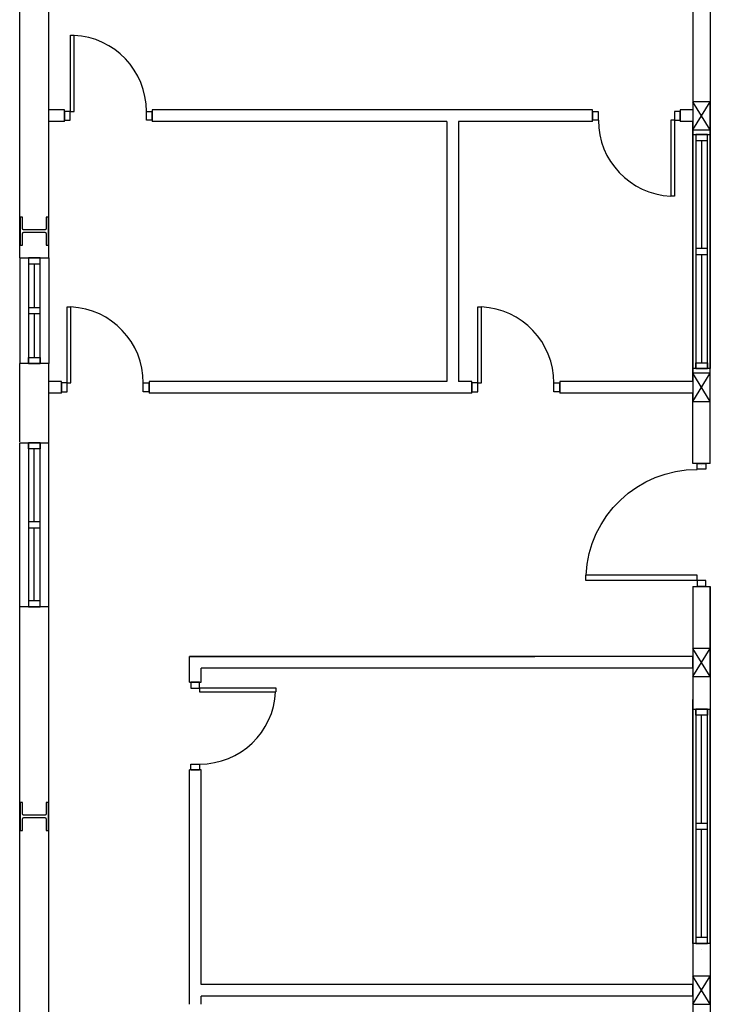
# Model space of a CAD drawing. Header units: millimetres. Extents: x -559 to 10735, y -2326 to 222.
# Tile 130 of 256: x 2154.48 to 2157.55, y -1735.99 to -1731.63. Entities that reach past the tile are written whole.
import ezdxf

# ---------------------------------------------------------------- set-up
doc = ezdxf.new("R2010")
doc.units = ezdxf.units.MM
doc.header["$LTSCALE"] = 4
doc.layers.add('Planta Baixa', color=251, linetype='Continuous')

# ---------------------------------------------------------------- blocks, each defined once
blk = doc.blocks.new('AUW01D3S-flat-6-flat-1')
at = {"color": 9}
for p, q in [((-0.075, 0), (-0.075, 2)), ((0.075, 0), (0.075, 2))]:
    blk.add_line(p, q, dxfattribs=at)
blk = doc.blocks.new('AUD18D1S-flat-16-flat-1')
at = {"color": 9}
for p, q in [((-0.075, 2), (0.075, 2)), ((0.075, 0), (-0.075, 0))]:
    blk.add_line(p, q, dxfattribs=at)
blk = doc.blocks.new('AUD19D1S-flat-16-flat-1')
at = {"color": 9}
for p, q in [((0, 2), (0, 2)), ((0, 0), (0, 0))]:
    blk.add_line(p, q, dxfattribs=at)
blk = doc.blocks.new('AUD37D1S-flat-44-flat-1')
at = {"color": 9}
for p, q in [((-0.05, 0.05), (-0.05, 0)), ((0.05, 0.05), (-0.05, 0.05)), ((-0.05, 0), (0.05, 0)), ((0.05, 0), (0.05, 0.05))]:
    blk.add_line(p, q, dxfattribs=at)
at = {"color": 9, "oblique": 36.8699, "width": 1.25, "flags": 3}
for p in [(-0.05, 0.05), (0, 0.05), (0.05, 0.05)]:
    blk.add_attdef('JAMBPT', p, '', height=0.00632, rotation=153.43495, dxfattribs=at)
at = {"color": 9, "width": 0.5, "flags": 3}
for p in [(-0.05, 0.05), (0, 0.05)]:
    blk.add_attdef('JAMBPT', p, '', height=0.01, rotation=90, dxfattribs=at)
blk = doc.blocks.new('AUD37D1S-flat-43-flat-1')
at = {"color": 9}
for p, q in [((-0.05, 0), (0.05, 0)), ((-0.05, -0.05), (-0.05, 0)), ((0.05, 0), (0.05, -0.05)), ((0.05, -0.05), (-0.05, -0.05))]:
    blk.add_line(p, q, dxfattribs=at)
at = {"color": 9, "text_generation_flag": 4, "flags": 3}
for p, height, rotation, width in [((-0.05, -0.05), 0.00632, 206.56505, 1.25), ((-0.05, -0.05), 0.01, 270, 0.5), ((0, -0.05), 0.00632, 206.56505, 1.25), ((0, -0.05), 0.01, 270, 0.5), ((0.05, -0.05), 0.00632, 206.56505, 1.25)]:
    blk.add_attdef('JAMBPT', p, '', height=height, rotation=rotation, dxfattribs=dict(at, width=width))
blk = doc.blocks.new('AUD40D1S-flat-12-flat-1')
at = {"color": 9}
for p, q in [((-0.05, 1), (-0.05, -1)), ((0.05, 1), (-0.05, 1)), ((0.05, -1), (0.05, 1)), ((-0.05, -1), (0.05, -1))]:
    blk.add_line(p, q, dxfattribs=at)
blk = doc.blocks.new('AUD40D1S-flat-11-flat-1')
at = {"color": 9}
for p, q in [((-0.05, 1), (-0.05, -1)), ((0.05, 1), (-0.05, 1)), ((0.05, -1), (0.05, 1)), ((-0.05, -1), (0.05, -1))]:
    blk.add_line(p, q, dxfattribs=at)
blk = doc.blocks.new('AUD37D1S-flat-42-flat-1')
at = {"color": 9}
for p, q in [((-0.05, 0.05), (-0.05, 0)), ((0.05, 0.05), (-0.05, 0.05)), ((-0.05, 0), (0.05, 0)), ((0.05, 0), (0.05, 0.05))]:
    blk.add_line(p, q, dxfattribs=at)
at = {"color": 9, "oblique": 36.8699, "width": 1.25, "flags": 3}
for p in [(-0.05, 0.05), (0, 0.05), (0.05, 0.05)]:
    blk.add_attdef('JAMBPT', p, '', height=0.00632, rotation=153.43495, dxfattribs=at)
at = {"color": 9, "width": 0.5, "flags": 3}
for p in [(-0.05, 0.05), (0, 0.05)]:
    blk.add_attdef('JAMBPT', p, '', height=0.01, rotation=90, dxfattribs=at)
blk = doc.blocks.new('AUW01D1S-flat-16-flat-1')
at = {"color": 9}
blk.add_line((0, -0.4625), (0, 0.4625), dxfattribs=at)
blk = doc.blocks.new('AUW01D1S-flat-15-flat-1')
at = {"color": 9}
blk.add_line((0, -0.4625), (0, 0.4625), dxfattribs=at)
blk = doc.blocks.new('AUW01D3S-flat-5-flat-1')
at = {"color": 9}
for p, q in [((-0.075, 0), (-0.075, -2)), ((0.075, 0), (0.075, -2))]:
    blk.add_line(p, q, dxfattribs=at)
blk = doc.blocks.new('AUD18D1S-flat-15-flat-1')
at = {"color": 9}
for p, q in [((-0.075, 0), (0.075, 0)), ((0.075, -2), (-0.075, -2))]:
    blk.add_line(p, q, dxfattribs=at)
blk = doc.blocks.new('AUD19D1S-flat-15-flat-1')
at = {"color": 9}
for p, q in [((0, 0), (0, 0)), ((0, -2), (0, -2))]:
    blk.add_line(p, q, dxfattribs=at)
blk = doc.blocks.new('AUD37D1S-flat-41-flat-1')
at = {"color": 9}
for p, q in [((0.05, 0), (-0.05, 0)), ((-0.05, 0), (-0.05, -0.05)), ((0.05, -0.05), (0.05, 0)), ((-0.05, -0.05), (0.05, -0.05))]:
    blk.add_line(p, q, dxfattribs=at)
at = {"color": 9, "oblique": 36.8699, "width": 1.25, "flags": 3}
for p in [(-0.05, -0.05), (0, -0.05), (0.05, -0.05)]:
    blk.add_attdef('JAMBPT', p, '', height=0.00632, rotation=333.43495, dxfattribs=at)
at = {"color": 9, "width": 0.5, "flags": 3}
for p in [(0, -0.05), (0.05, -0.05)]:
    blk.add_attdef('JAMBPT', p, '', height=0.01, rotation=270, dxfattribs=at)
blk = doc.blocks.new('AUD37D1S-flat-40-flat-1')
at = {"color": 9}
for p, q in [((-0.05, 0.05), (0.05, 0.05)), ((-0.05, 0), (-0.05, 0.05)), ((0.05, 0), (-0.05, 0)), ((0.05, 0.05), (0.05, 0))]:
    blk.add_line(p, q, dxfattribs=at)
at = {"color": 9, "text_generation_flag": 4, "flags": 3}
for p, height, rotation, width in [((-0.05, 0.05), 0.00632, 26.56505, 1.25), ((0, 0.05), 0.01, 90, 0.5), ((0, 0.05), 0.00632, 26.56505, 1.25), ((0.05, 0.05), 0.01, 90, 0.5), ((0.05, 0.05), 0.00632, 26.56505, 1.25)]:
    blk.add_attdef('JAMBPT', p, '', height=height, rotation=rotation, dxfattribs=dict(at, width=width))
blk = doc.blocks.new('AUD40D1S-flat-10-flat-1')
at = {"color": 9}
for p, q in [((0.05, 1), (-0.05, 1)), ((-0.05, 1), (-0.05, -1)), ((0.05, -1), (0.05, 1)), ((-0.05, -1), (0.05, -1))]:
    blk.add_line(p, q, dxfattribs=at)
blk = doc.blocks.new('AUD40D1S-flat-9-flat-1')
at = {"color": 9}
for p, q in [((0.05, 1), (-0.05, 1)), ((-0.05, 1), (-0.05, -1)), ((0.05, -1), (0.05, 1)), ((-0.05, -1), (0.05, -1))]:
    blk.add_line(p, q, dxfattribs=at)
blk = doc.blocks.new('AUD37D1S-flat-39-flat-1')
at = {"color": 9}
for p, q in [((0.05, 0), (-0.05, 0)), ((-0.05, 0), (-0.05, -0.05)), ((0.05, -0.05), (0.05, 0)), ((-0.05, -0.05), (0.05, -0.05))]:
    blk.add_line(p, q, dxfattribs=at)
at = {"color": 9, "oblique": 36.8699, "width": 1.25, "flags": 3}
for p in [(-0.05, -0.05), (0, -0.05), (0.05, -0.05)]:
    blk.add_attdef('JAMBPT', p, '', height=0.00632, rotation=333.43495, dxfattribs=at)
at = {"color": 9, "width": 0.5, "flags": 3}
for p in [(0, -0.05), (0.05, -0.05)]:
    blk.add_attdef('JAMBPT', p, '', height=0.01, rotation=270, dxfattribs=at)
blk = doc.blocks.new('AUW01D1S-flat-14-flat-1')
at = {"color": 9}
blk.add_line((0, 0.4625), (0, -0.4625), dxfattribs=at)
blk = doc.blocks.new('AUW01D1S-flat-13-flat-1')
at = {"color": 9}
blk.add_line((0, 0.4625), (0, -0.4625), dxfattribs=at)
blk = doc.blocks.new('AUW01D3S-flat-2-flat-1')
at = {"color": 9}
for p, q in [((-0.125, 0), (-0.125, 1.4)), ((0.125, 0), (0.125, 1.4))]:
    blk.add_line(p, q, dxfattribs=at)
blk = doc.blocks.new('AUD18D1S-flat-12-flat-1')
at = {"color": 9}
for p, q in [((-0.125, 1.4), (0.125, 1.4)), ((0.125, 0), (-0.125, 0))]:
    blk.add_line(p, q, dxfattribs=at)
blk = doc.blocks.new('AUD19D1S-flat-12-flat-1')
at = {"color": 9}
for p, q in [((0, 1.4), (0, 1.4)), ((0, 0), (0, 0))]:
    blk.add_line(p, q, dxfattribs=at)
blk = doc.blocks.new('AUD37D1S-flat-28-flat-1')
at = {"color": 9}
for p, q in [((-0.05, 0.05), (-0.05, 0)), ((0.05, 0.05), (-0.05, 0.05)), ((-0.05, 0), (0.05, 0)), ((0.05, 0), (0.05, 0.05))]:
    blk.add_line(p, q, dxfattribs=at)
at = {"color": 9, "oblique": 36.8699, "width": 1.25, "flags": 3}
for p in [(-0.05, 0.05), (0, 0.05), (0.05, 0.05)]:
    blk.add_attdef('JAMBPT', p, '', height=0.00632, rotation=153.43495, dxfattribs=at)
at = {"color": 9, "width": 0.5, "flags": 3}
for p in [(-0.05, 0.05), (0, 0.05)]:
    blk.add_attdef('JAMBPT', p, '', height=0.01, rotation=90, dxfattribs=at)
blk = doc.blocks.new('AUD37D1S-flat-27-flat-1')
at = {"color": 9}
for p, q in [((-0.05, 0), (0.05, 0)), ((-0.05, -0.05), (-0.05, 0)), ((0.05, 0), (0.05, -0.05)), ((0.05, -0.05), (-0.05, -0.05))]:
    blk.add_line(p, q, dxfattribs=at)
at = {"color": 9, "text_generation_flag": 4, "flags": 3}
for p, height, rotation, width in [((-0.05, -0.05), 0.00632, 206.56505, 1.25), ((-0.05, -0.05), 0.01, 270, 0.5), ((0, -0.05), 0.00632, 206.56505, 1.25), ((0, -0.05), 0.01, 270, 0.5), ((0.05, -0.05), 0.00632, 206.56505, 1.25)]:
    blk.add_attdef('JAMBPT', p, '', height=height, rotation=rotation, dxfattribs=dict(at, width=width))
blk = doc.blocks.new('AUD40D1S-flat-4-flat-1')
at = {"color": 9}
for p, q in [((-0.05, 0.7), (-0.05, -0.7)), ((0.05, 0.7), (-0.05, 0.7)), ((0.05, -0.7), (0.05, 0.7)), ((-0.05, -0.7), (0.05, -0.7))]:
    blk.add_line(p, q, dxfattribs=at)
blk = doc.blocks.new('AUD40D1S-flat-3-flat-1')
at = {"color": 9}
for p, q in [((-0.05, 0.7), (-0.05, -0.7)), ((0.05, 0.7), (-0.05, 0.7)), ((0.05, -0.7), (0.05, 0.7)), ((-0.05, -0.7), (0.05, -0.7))]:
    blk.add_line(p, q, dxfattribs=at)
blk = doc.blocks.new('AUD37D1S-flat-26-flat-1')
at = {"color": 9}
for p, q in [((-0.05, 0.05), (-0.05, 0)), ((0.05, 0.05), (-0.05, 0.05)), ((-0.05, 0), (0.05, 0)), ((0.05, 0), (0.05, 0.05))]:
    blk.add_line(p, q, dxfattribs=at)
at = {"color": 9, "oblique": 36.8699, "width": 1.25, "flags": 3}
for p in [(-0.05, 0.05), (0, 0.05), (0.05, 0.05)]:
    blk.add_attdef('JAMBPT', p, '', height=0.00632, rotation=153.43495, dxfattribs=at)
at = {"color": 9, "width": 0.5, "flags": 3}
for p in [(-0.05, 0.05), (0, 0.05)]:
    blk.add_attdef('JAMBPT', p, '', height=0.01, rotation=90, dxfattribs=at)
blk = doc.blocks.new('AUW01D1S-flat-4-flat-1')
at = {"color": 9}
blk.add_line((0, -0.3125), (0, 0.3125), dxfattribs=at)
blk = doc.blocks.new('AUW01D1S-flat-3-flat-1')
at = {"color": 9}
blk.add_line((0, -0.3125), (0, 0.3125), dxfattribs=at)
blk = doc.blocks.new('AUW01D3S-flat-1-flat-1')
at = {"color": 9}
for p, q in [((-0.125, 0), (-0.125, -0.9)), ((0.125, 0), (0.125, -0.9))]:
    blk.add_line(p, q, dxfattribs=at)
blk = doc.blocks.new('AUD18D1S-flat-11-flat-1')
at = {"color": 9}
for p, q in [((-0.125, 0), (0.125, 0)), ((0.125, -0.9), (-0.125, -0.9))]:
    blk.add_line(p, q, dxfattribs=at)
blk = doc.blocks.new('AUD19D1S-flat-11-flat-1')
at = {"color": 9}
for p, q in [((0, 0), (0, 0)), ((0, -0.9), (0, -0.9))]:
    blk.add_line(p, q, dxfattribs=at)
blk = doc.blocks.new('AUD37D1S-flat-25-flat-1')
at = {"color": 9}
for p, q in [((0.05, 0), (-0.05, 0)), ((-0.05, 0), (-0.05, -0.05)), ((0.05, -0.05), (0.05, 0)), ((-0.05, -0.05), (0.05, -0.05))]:
    blk.add_line(p, q, dxfattribs=at)
at = {"color": 9, "oblique": 36.8699, "width": 1.25, "flags": 3}
for p in [(-0.05, -0.05), (0, -0.05), (0.05, -0.05)]:
    blk.add_attdef('JAMBPT', p, '', height=0.00632, rotation=333.43495, dxfattribs=at)
at = {"color": 9, "width": 0.5, "flags": 3}
for p in [(0, -0.05), (0.05, -0.05)]:
    blk.add_attdef('JAMBPT', p, '', height=0.01, rotation=270, dxfattribs=at)
blk = doc.blocks.new('AUD37D1S-flat-24-flat-1')
at = {"color": 9}
for p, q in [((-0.05, 0.05), (0.05, 0.05)), ((-0.05, 0), (-0.05, 0.05)), ((0.05, 0), (-0.05, 0)), ((0.05, 0.05), (0.05, 0))]:
    blk.add_line(p, q, dxfattribs=at)
at = {"color": 9, "text_generation_flag": 4, "flags": 3}
for p, height, rotation, width in [((-0.05, 0.05), 0.00632, 26.56505, 1.25), ((0, 0.05), 0.01, 90, 0.5), ((0, 0.05), 0.00632, 26.56505, 1.25), ((0.05, 0.05), 0.01, 90, 0.5), ((0.05, 0.05), 0.00632, 26.56505, 1.25)]:
    blk.add_attdef('JAMBPT', p, '', height=height, rotation=rotation, dxfattribs=dict(at, width=width))
blk = doc.blocks.new('AUD40D1S-flat-2-flat-1')
at = {"color": 9}
for p, q in [((0.05, 0.45), (-0.05, 0.45)), ((-0.05, 0.45), (-0.05, -0.45)), ((0.05, -0.45), (0.05, 0.45)), ((-0.05, -0.45), (0.05, -0.45))]:
    blk.add_line(p, q, dxfattribs=at)
blk = doc.blocks.new('AUD40D1S-flat-1-flat-1')
at = {"color": 9}
for p, q in [((0.05, 0.45), (-0.05, 0.45)), ((-0.05, 0.45), (-0.05, -0.45)), ((0.05, -0.45), (0.05, 0.45)), ((-0.05, -0.45), (0.05, -0.45))]:
    blk.add_line(p, q, dxfattribs=at)
blk = doc.blocks.new('AUD37D1S-flat-23-flat-1')
at = {"color": 9}
for p, q in [((0.05, 0), (-0.05, 0)), ((-0.05, 0), (-0.05, -0.05)), ((0.05, -0.05), (0.05, 0)), ((-0.05, -0.05), (0.05, -0.05))]:
    blk.add_line(p, q, dxfattribs=at)
at = {"color": 9, "oblique": 36.8699, "width": 1.25, "flags": 3}
for p in [(-0.05, -0.05), (0, -0.05), (0.05, -0.05)]:
    blk.add_attdef('JAMBPT', p, '', height=0.00632, rotation=333.43495, dxfattribs=at)
at = {"color": 9, "width": 0.5, "flags": 3}
for p in [(0, -0.05), (0.05, -0.05)]:
    blk.add_attdef('JAMBPT', p, '', height=0.01, rotation=270, dxfattribs=at)
blk = doc.blocks.new('AUW01D1S-flat-2-flat-1')
at = {"color": 9}
blk.add_line((0, 0.1875), (0, -0.1875), dxfattribs=at)
blk = doc.blocks.new('AUW01D1S-flat-1-flat-1')
at = {"color": 9}
blk.add_line((0, 0.1875), (0, -0.1875), dxfattribs=at)
blk = doc.blocks.new('AUD18D1S-flat-8-flat-1')
at = {"color": 9}
for p, q in [((0, -0.05), (0, 0.05)), ((0.75, 0.05), (0.75, -0.05))]:
    blk.add_line(p, q, dxfattribs=at)
blk = doc.blocks.new('AUD19D1S-flat-8-flat-1')
at = {"color": 9}
for p, q in [((0, 0), (0, 0)), ((0.75, 0), (0.75, 0))]:
    blk.add_line(p, q, dxfattribs=at)
blk = doc.blocks.new('AUD37D1S-flat-18-flat-1')
at = {"color": 9}
for p, q in [((0, 0.0375), (0, -0.0375)), ((0.05, 0.0375), (0, 0.0375)), ((0.05, -0.0375), (0.05, 0.0375)), ((0, -0.0375), (0.05, -0.0375))]:
    blk.add_line(p, q, dxfattribs=at)
at = {"color": 9, "oblique": 22.61986, "width": 1.083333, "flags": 3}
for p in [(0.05, 0.0375), (0.05, 0), (0.05, -0.0375)]:
    blk.add_attdef('JAMBPT', p, '', height=0.00588, rotation=56.30993, dxfattribs=at)
at = {"color": 9, "width": 0.666667, "flags": 3}
for p in [(0.05, 0.0375), (0.05, 0)]:
    blk.add_attdef('JAMBPT', p, '', height=0.0075, dxfattribs=at)
blk = doc.blocks.new('AUD37D1S-flat-17-flat-1')
at = {"color": 9}
for p, q in [((-0.05, 0.0375), (0, 0.0375)), ((-0.05, -0.0375), (-0.05, 0.0375)), ((0, 0.0375), (0, -0.0375)), ((0, -0.0375), (-0.05, -0.0375))]:
    blk.add_line(p, q, dxfattribs=at)
at = {"color": 9, "text_generation_flag": 4, "flags": 3}
for p, height, rotation, width in [((-0.05, 0.0375), 0.0075, 180, 0.666667), ((-0.05, 0), 0.0075, 180, 0.666667), ((-0.05, 0.0375), 0.00588, 123.69007, 1.083333), ((-0.05, 0), 0.00588, 123.69007, 1.083333), ((-0.05, -0.0375), 0.00588, 123.69007, 1.083333)]:
    blk.add_attdef('JAMBPT', p, '', height=height, rotation=rotation, dxfattribs=dict(at, width=width))
blk = doc.blocks.new('AUD41D1S-flat-8-flat-1')
at = {"color": 9}
for p, q in [((-0.375, 0.0375), (-0.375, -0.0375)), ((0.375, -0.0375), (0.375, 0.0375))]:
    blk.add_line(p, q, dxfattribs=at)
blk = doc.blocks.new('AUD29D1S-flat-12-flat-1')
at = {"color": 9}
for p, q in [((-0.325, 0.65), (-0.2934, 0.65)), ((-0.325, 0), (-0.325, 0.65)), ((-0.2934, 0), (-0.2934, 0.65)), ((-0.325, 0), (-0.2934, 0))]:
    blk.add_line(p, q, dxfattribs=at)
blk.add_ellipse((-0.325, 0), major_axis=(-0.4596, 0.4596), ratio=1, start_param=3.926991, end_param=5.449157, dxfattribs=at)
blk = doc.blocks.new('AUD18D1S-flat-7-flat-1')
at = {"color": 9}
for p, q in [((0, -0.05), (0, 0.05)), ((0.75, 0.05), (0.75, -0.05))]:
    blk.add_line(p, q, dxfattribs=at)
blk = doc.blocks.new('AUD19D1S-flat-7-flat-1')
at = {"color": 9}
for p, q in [((0, 0), (0, 0)), ((0.75, 0), (0.75, 0))]:
    blk.add_line(p, q, dxfattribs=at)
blk = doc.blocks.new('AUD37D1S-flat-16-flat-1')
at = {"color": 9}
for p, q in [((0, 0.0375), (0, -0.0375)), ((0.05, 0.0375), (0, 0.0375)), ((0.05, -0.0375), (0.05, 0.0375)), ((0, -0.0375), (0.05, -0.0375))]:
    blk.add_line(p, q, dxfattribs=at)
at = {"color": 9, "oblique": 22.61986, "width": 1.083333, "flags": 3}
for p in [(0.05, 0.0375), (0.05, 0), (0.05, -0.0375)]:
    blk.add_attdef('JAMBPT', p, '', height=0.00588, rotation=56.30993, dxfattribs=at)
at = {"color": 9, "width": 0.666667, "flags": 3}
for p in [(0.05, 0.0375), (0.05, 0)]:
    blk.add_attdef('JAMBPT', p, '', height=0.0075, dxfattribs=at)
blk = doc.blocks.new('AUD37D1S-flat-15-flat-1')
at = {"color": 9}
for p, q in [((-0.05, 0.0375), (0, 0.0375)), ((-0.05, -0.0375), (-0.05, 0.0375)), ((0, 0.0375), (0, -0.0375)), ((0, -0.0375), (-0.05, -0.0375))]:
    blk.add_line(p, q, dxfattribs=at)
at = {"color": 9, "text_generation_flag": 4, "flags": 3}
for p, height, rotation, width in [((-0.05, 0.0375), 0.0075, 180, 0.666667), ((-0.05, 0), 0.0075, 180, 0.666667), ((-0.05, 0.0375), 0.00588, 123.69007, 1.083333), ((-0.05, 0), 0.00588, 123.69007, 1.083333), ((-0.05, -0.0375), 0.00588, 123.69007, 1.083333)]:
    blk.add_attdef('JAMBPT', p, '', height=height, rotation=rotation, dxfattribs=dict(at, width=width))
blk = doc.blocks.new('AUD41D1S-flat-7-flat-1')
at = {"color": 9}
for p, q in [((-0.375, 0.0375), (-0.375, -0.0375)), ((0.375, -0.0375), (0.375, 0.0375))]:
    blk.add_line(p, q, dxfattribs=at)
blk = doc.blocks.new('AUD29D1S-flat-11-flat-1')
at = {"color": 9}
for p, q in [((-0.325, 0.65), (-0.2934, 0.65)), ((-0.325, 0), (-0.325, 0.65)), ((-0.2934, 0), (-0.2934, 0.65)), ((-0.325, 0), (-0.2934, 0))]:
    blk.add_line(p, q, dxfattribs=at)
blk.add_ellipse((-0.325, 0), major_axis=(-0.4596, 0.4596), ratio=1, start_param=3.926991, end_param=5.449157, dxfattribs=at)
blk = doc.blocks.new('AUD18D1S-flat-6-flat-1')
at = {"color": 9}
for p, q in [((-0.75, -0.05), (-0.75, 0.05)), ((0, 0.05), (0, -0.05))]:
    blk.add_line(p, q, dxfattribs=at)
blk = doc.blocks.new('AUD19D1S-flat-6-flat-1')
at = {"color": 9}
for p, q in [((-0.75, 0), (-0.75, 0)), ((0, 0), (0, 0))]:
    blk.add_line(p, q, dxfattribs=at)
blk = doc.blocks.new('AUD37D1S-flat-14-flat-1')
at = {"color": 9}
for p, q in [((-0.05, 0.0375), (-0.05, -0.0375)), ((0, 0.0375), (-0.05, 0.0375)), ((0, -0.0375), (0, 0.0375)), ((-0.05, -0.0375), (0, -0.0375))]:
    blk.add_line(p, q, dxfattribs=at)
at = {"color": 9, "width": 0.666667, "flags": 3}
for p in [(-0.05, 0), (-0.05, -0.0375)]:
    blk.add_attdef('JAMBPT', p, '', height=0.0075, rotation=180, dxfattribs=at)
at = {"color": 9, "oblique": 22.61986, "width": 1.083333, "flags": 3}
for p in [(-0.05, 0.0375), (-0.05, 0), (-0.05, -0.0375)]:
    blk.add_attdef('JAMBPT', p, '', height=0.00588, rotation=236.30993, dxfattribs=at)
blk = doc.blocks.new('AUD37D1S-flat-13-flat-1')
at = {"color": 9}
for p, q in [((0, -0.0375), (0, 0.0375)), ((0, 0.0375), (0.05, 0.0375)), ((0.05, 0.0375), (0.05, -0.0375)), ((0.05, -0.0375), (0, -0.0375))]:
    blk.add_line(p, q, dxfattribs=at)
at = {"color": 9, "text_generation_flag": 4, "width": 1.083333, "flags": 3}
for p in [(0.05, 0.0375), (0.05, 0), (0.05, -0.0375)]:
    blk.add_attdef('JAMBPT', p, '', height=0.00588, rotation=303.69007, dxfattribs=at)
at = {"color": 9, "text_generation_flag": 4, "width": 0.666667, "flags": 3}
for p in [(0.05, 0), (0.05, -0.0375)]:
    blk.add_attdef('JAMBPT', p, '', height=0.0075, dxfattribs=at)
blk = doc.blocks.new('AUD41D1S-flat-6-flat-1')
at = {"color": 9}
for p, q in [((-0.375, 0.0375), (-0.375, -0.0375)), ((0.375, -0.0375), (0.375, 0.0375))]:
    blk.add_line(p, q, dxfattribs=at)
blk = doc.blocks.new('AUD29D1S-flat-10-flat-1')
at = {"color": 9}
for p, q in [((0.325, 0), (0.2934, 0)), ((0.2934, 0), (0.2934, -0.65)), ((0.325, 0), (0.325, -0.65)), ((0.325, -0.65), (0.2934, -0.65))]:
    blk.add_line(p, q, dxfattribs=at)
blk.add_ellipse((0.325, 0), major_axis=(0.4596, 0.4596), ratio=1, start_param=2.356194, end_param=3.878361, dxfattribs=at)
blk = doc.blocks.new('AUD18D1S-flat-5-flat-1')
at = {"color": 9}
for p, q in [((0, -0.05), (0, 0.05)), ((0.75, 0.05), (0.75, -0.05))]:
    blk.add_line(p, q, dxfattribs=at)
blk = doc.blocks.new('AUD19D1S-flat-5-flat-1')
at = {"color": 9}
for p, q in [((0, 0), (0, 0)), ((0.75, 0), (0.75, 0))]:
    blk.add_line(p, q, dxfattribs=at)
blk = doc.blocks.new('AUD37D1S-flat-12-flat-1')
at = {"color": 9}
for p, q in [((0, 0.0375), (0, -0.0375)), ((0.05, 0.0375), (0, 0.0375)), ((0.05, -0.0375), (0.05, 0.0375)), ((0, -0.0375), (0.05, -0.0375))]:
    blk.add_line(p, q, dxfattribs=at)
at = {"color": 9, "oblique": 22.61986, "width": 1.083333, "flags": 3}
for p in [(0.05, 0.0375), (0.05, 0), (0.05, -0.0375)]:
    blk.add_attdef('JAMBPT', p, '', height=0.00588, rotation=56.30993, dxfattribs=at)
at = {"color": 9, "width": 0.666667, "flags": 3}
for p in [(0.05, 0.0375), (0.05, 0)]:
    blk.add_attdef('JAMBPT', p, '', height=0.0075, dxfattribs=at)
blk = doc.blocks.new('AUD37D1S-flat-11-flat-1')
at = {"color": 9}
for p, q in [((-0.05, 0.0375), (0, 0.0375)), ((-0.05, -0.0375), (-0.05, 0.0375)), ((0, 0.0375), (0, -0.0375)), ((0, -0.0375), (-0.05, -0.0375))]:
    blk.add_line(p, q, dxfattribs=at)
at = {"color": 9, "text_generation_flag": 4, "flags": 3}
for p, height, rotation, width in [((-0.05, 0.0375), 0.0075, 180, 0.666667), ((-0.05, 0), 0.0075, 180, 0.666667), ((-0.05, 0.0375), 0.00588, 123.69007, 1.083333), ((-0.05, 0), 0.00588, 123.69007, 1.083333), ((-0.05, -0.0375), 0.00588, 123.69007, 1.083333)]:
    blk.add_attdef('JAMBPT', p, '', height=height, rotation=rotation, dxfattribs=dict(at, width=width))
blk = doc.blocks.new('AUD41D1S-flat-5-flat-1')
at = {"color": 9}
for p, q in [((-0.375, 0.0375), (-0.375, -0.0375)), ((0.375, -0.0375), (0.375, 0.0375))]:
    blk.add_line(p, q, dxfattribs=at)
blk = doc.blocks.new('AUD29D1S-flat-9-flat-1')
at = {"color": 9}
for p, q in [((-0.325, 0.65), (-0.2934, 0.65)), ((-0.325, 0), (-0.325, 0.65)), ((-0.2934, 0), (-0.2934, 0.65)), ((-0.325, 0), (-0.2934, 0))]:
    blk.add_line(p, q, dxfattribs=at)
blk.add_ellipse((-0.325, 0), major_axis=(-0.4596, 0.4596), ratio=1, start_param=3.926991, end_param=5.449157, dxfattribs=at)
blk = doc.blocks.new('AUD18D1S-flat-4-flat-1')
at = {"color": 9}
for p, q in [((-0.05, 0), (0.05, 0)), ((0.05, -0.75), (-0.05, -0.75))]:
    blk.add_line(p, q, dxfattribs=at)
blk = doc.blocks.new('AUD19D1S-flat-4-flat-1')
at = {"color": 9}
for p, q in [((0, 0), (0, 0)), ((0, -0.75), (0, -0.75))]:
    blk.add_line(p, q, dxfattribs=at)
blk = doc.blocks.new('AUD37D1S-flat-10-flat-1')
at = {"color": 9}
for p, q in [((0.0375, 0), (-0.0375, 0)), ((-0.0375, 0), (-0.0375, -0.05)), ((0.0375, -0.05), (0.0375, 0)), ((-0.0375, -0.05), (0.0375, -0.05))]:
    blk.add_line(p, q, dxfattribs=at)
at = {"color": 9, "oblique": 22.61986, "width": 1.083333, "flags": 3}
for p in [(-0.0375, -0.05), (0, -0.05), (0.0375, -0.05)]:
    blk.add_attdef('JAMBPT', p, '', height=0.00588, rotation=326.30993, dxfattribs=at)
at = {"color": 9, "width": 0.666667, "flags": 3}
for p in [(0, -0.05), (0.0375, -0.05)]:
    blk.add_attdef('JAMBPT', p, '', height=0.0075, rotation=270, dxfattribs=at)
blk = doc.blocks.new('AUD37D1S-flat-9-flat-1')
at = {"color": 9}
for p, q in [((-0.0375, 0.05), (0.0375, 0.05)), ((-0.0375, 0), (-0.0375, 0.05)), ((0.0375, 0), (-0.0375, 0)), ((0.0375, 0.05), (0.0375, 0))]:
    blk.add_line(p, q, dxfattribs=at)
at = {"color": 9, "text_generation_flag": 4, "flags": 3}
for p, height, rotation, width in [((-0.0375, 0.05), 0.00588, 33.69007, 1.083333), ((0, 0.05), 0.0075, 90, 0.666667), ((0, 0.05), 0.00588, 33.69007, 1.083333), ((0.0375, 0.05), 0.0075, 90, 0.666667), ((0.0375, 0.05), 0.00588, 33.69007, 1.083333)]:
    blk.add_attdef('JAMBPT', p, '', height=height, rotation=rotation, dxfattribs=dict(at, width=width))
blk = doc.blocks.new('AUD41D1S-flat-4-flat-1')
at = {"color": 9}
for p, q in [((0.0375, 0.375), (-0.0375, 0.375)), ((-0.0375, -0.375), (0.0375, -0.375))]:
    blk.add_line(p, q, dxfattribs=at)
blk = doc.blocks.new('AUD29D1S-flat-8-flat-1')
at = {"color": 9}
for p, q in [((0, 0.325), (0, 0.2934)), ((0, 0.325), (0.65, 0.325)), ((0, 0.2934), (0.65, 0.2934)), ((0.65, 0.325), (0.65, 0.2934))]:
    blk.add_line(p, q, dxfattribs=at)
blk.add_ellipse((0, 0.325), major_axis=(-0.4596, 0.4596), ratio=1, start_param=2.356194, end_param=3.878361, dxfattribs=at)
blk = doc.blocks.new('AUD18D1S-flat-27-flat-1')
at = {"color": 9}
for p, q in [((-0.075, 1.05), (0.075, 1.05)), ((0.075, 0), (-0.075, 0))]:
    blk.add_line(p, q, dxfattribs=at)
blk = doc.blocks.new('AUD19D1S-flat-27-flat-1')
at = {"color": 9}
for p, q in [((0, 1.05), (0, 1.05)), ((0, 0), (0, 0))]:
    blk.add_line(p, q, dxfattribs=at)
blk = doc.blocks.new('AUD37D1S-flat-73-flat-1')
at = {"color": 9}
for p, q in [((-0.0375, 0.05), (-0.0375, 0)), ((0.0375, 0.05), (-0.0375, 0.05)), ((-0.0375, 0), (0.0375, 0)), ((0.0375, 0), (0.0375, 0.05))]:
    blk.add_line(p, q, dxfattribs=at)
at = {"color": 9, "oblique": 22.61986, "width": 1.083333, "flags": 3}
for p in [(-0.0375, 0.05), (0, 0.05), (0.0375, 0.05)]:
    blk.add_attdef('JAMBPT', p, '', height=0.00588, rotation=146.30993, dxfattribs=at)
at = {"color": 9, "width": 0.666667, "flags": 3}
for p in [(-0.0375, 0.05), (0, 0.05)]:
    blk.add_attdef('JAMBPT', p, '', height=0.0075, rotation=90, dxfattribs=at)
blk = doc.blocks.new('AUD37D1S-flat-72-flat-1')
at = {"color": 9}
for p, q in [((-0.0375, 0), (0.0375, 0)), ((-0.0375, -0.05), (-0.0375, 0)), ((0.0375, 0), (0.0375, -0.05)), ((0.0375, -0.05), (-0.0375, -0.05))]:
    blk.add_line(p, q, dxfattribs=at)
at = {"color": 9, "text_generation_flag": 4, "flags": 3}
for p, height, rotation, width in [((-0.0375, -0.05), 0.00588, 213.69007, 1.083333), ((-0.0375, -0.05), 0.0075, 270, 0.666667), ((0, -0.05), 0.00588, 213.69007, 1.083333), ((0, -0.05), 0.0075, 270, 0.666667), ((0.0375, -0.05), 0.00588, 213.69007, 1.083333)]:
    blk.add_attdef('JAMBPT', p, '', height=height, rotation=rotation, dxfattribs=dict(at, width=width))
blk = doc.blocks.new('AUD41D1S-flat-16-flat-1')
at = {"color": 9}
for p, q in [((0.0375, 0.525), (-0.0375, 0.525)), ((-0.0375, -0.525), (0.0375, -0.525))]:
    blk.add_line(p, q, dxfattribs=at)
blk = doc.blocks.new('AUD30D1S-flat-4-flat-1')
at = {"color": 9}
for p, q in [((-0.9497, 0.475), (-0.9497, 0.4288)), ((0, 0.475), (-0.9497, 0.475)), ((0, 0.4288), (-0.9497, 0.4288)), ((0, 0.475), (0, 0.4288))]:
    blk.add_line(p, q, dxfattribs=at)
blk.add_ellipse((0, 0.475), major_axis=(0.6716, 0.6716), ratio=1, start_param=2.404825, end_param=3.926991, dxfattribs=at)

msp = doc.modelspace()

# ---------------------------------------------------------------- linework, layer by layer
at = {"layer": 'Planta Baixa'}
for p, q in [((2154.4836, -1732.6822), (2154.4836, -1729.901)), ((2154.6134, -1732.6822), (2154.6134, -1730.0309)), ((2157.4699, -1731.4332), (2157.4699, -1732.5628)), ((2157.5478, -1731.4332), (2157.5478, -1732.5628)), ((2154.6823, -1732.0252), (2154.6134, -1732.0252)), ((2157.025, -1732.0252), (2155.0718, -1732.0252)), ((2157.4699, -1732.0252), (2157.4145, -1732.0252)), ((2157.5478, -1732.1135), (2157.4699, -1731.9889)), ((2157.4699, -1732.1135), (2157.5478, -1731.9889)), ((2154.6823, -1732.0772), (2154.6134, -1732.0772)), ((2156.3793, -1732.0772), (2155.0718, -1732.0772)), ((2156.3793, -1732.0772), (2156.3793, -1733.2302)), ((2156.4312, -1732.0772), (2156.4312, -1733.2302)), ((2157.025, -1732.0772), (2156.4312, -1732.0772)), ((2157.4699, -1732.0772), (2157.4145, -1732.0772)), ((2157.4699, -1733.2302), (2157.4699, -1732.0772)), ((2157.5478, -1733.5937), (2157.5478, -1732.1057)), ((2157.4699, -1732.5628), (2157.4699, -1733.2302)), ((2154.4836, -1733.4976), (2154.4836, -1733.1497)), ((2154.6134, -1733.4976), (2154.6134, -1733.1497)), ((2157.5478, -1733.3185), (2157.4699, -1733.1938)), ((2157.4699, -1733.3185), (2157.5478, -1733.1938)), ((2154.6686, -1733.2302), (2154.6134, -1733.2302)), ((2156.3793, -1733.2302), (2155.0581, -1733.2302)), ((2156.4904, -1733.2302), (2156.4312, -1733.2302)), ((2157.4699, -1733.2302), (2156.8799, -1733.2302)), ((2157.4699, -1733.2302), (2157.4699, -1733.2821)), ((2154.6686, -1733.2821), (2154.6134, -1733.2821)), ((2154.6134, -1734.4507), (2154.6134, -1733.2821)), ((2156.4904, -1733.2821), (2155.0581, -1733.2821)), ((2157.4699, -1733.2821), (2156.8799, -1733.2821)), ((2157.4699, -1733.5937), (2157.4699, -1733.2821)), ((2157.5478, -1733.5937), (2157.5478, -1733.2821)), ((2157.4699, -1734.139), (2157.4699, -1734.4507)), ((2157.5478, -1734.139), (2157.5478, -1734.6402)), ((2157.5478, -1734.4507), (2157.5478, -1734.139)), ((2154.4836, -1740.4182), (2154.4836, -1734.2247)), ((2154.6134, -1739.3015), (2154.6134, -1734.2247)), ((2157.5478, -1734.539), (2157.4699, -1734.4143)), ((2157.4699, -1734.539), (2157.5478, -1734.4143)), ((2155.2367, -1734.4507), (2156.7688, -1734.4507)), ((2157.4699, -1734.4507), (2155.2367, -1734.4507)), ((2155.2367, -1734.564), (2155.2367, -1734.4507)), ((2157.4699, -1734.5026), (2157.4699, -1734.4507)), ((2157.4699, -1734.5026), (2155.2886, -1734.5026)), ((2155.2886, -1734.564), (2155.2886, -1734.5026)), ((2157.4699, -1734.5026), (2157.4699, -1734.6402)), ((2157.4699, -1734.5026), (2157.4699, -1735.9049)), ((2157.4699, -1735.679), (2157.4699, -1734.6402)), ((2157.5478, -1734.6402), (2157.5478, -1735.679)), ((2155.2367, -1735.9932), (2155.2367, -1734.9535)), ((2155.2886, -1735.9049), (2155.2886, -1734.9535)), ((2157.4699, -1735.679), (2157.4699, -1736.7177)), ((2157.5478, -1735.679), (2157.5478, -1736.7177)), ((2157.5478, -1735.9932), (2157.4699, -1735.8685)), ((2157.4699, -1735.9932), (2157.5478, -1735.8685)), ((2157.4699, -1735.9049), (2155.2886, -1735.9049)), ((2157.4699, -1735.9568), (2157.4699, -1735.9049)), ((2157.4699, -1735.9568), (2155.2886, -1735.9568)), ((2155.2886, -1735.9932), (2155.2886, -1735.9568)), ((2157.4699, -1735.9568), (2157.4699, -1737.3695))]:
    msp.add_line(p, q, dxfattribs=at)
for points in [[(2157.4699, -1732.1135), (2157.5478, -1732.1135), (2157.5478, -1731.9889), (2157.4699, -1731.9889)], [(2157.4699, -1733.3185), (2157.5478, -1733.3185), (2157.5478, -1733.1938), (2157.4699, -1733.1938)], [(2157.4699, -1734.539), (2157.5478, -1734.539), (2157.5478, -1734.4143), (2157.4699, -1734.4143)], [(2157.4699, -1735.9932), (2157.5478, -1735.9932), (2157.5478, -1735.8685), (2157.4699, -1735.8685)]]:
    msp.add_lwpolyline(points, close=True, dxfattribs=at)
for points in [[(2154.4862, -1732.6251), (2154.4966, -1732.6251), (2154.4966, -1732.5732, -0.414214), (2154.5018, -1732.568), (2154.5953, -1732.568, -0.414214), (2154.6004, -1732.5732), (2154.6004, -1732.6251), (2154.6108, -1732.6251), (2154.6108, -1732.5005), (2154.6004, -1732.5005), (2154.6004, -1732.5524, -0.414214), (2154.5953, -1732.5576), (2154.5018, -1732.5576, -0.414214), (2154.4966, -1732.5524), (2154.4966, -1732.5005), (2154.4862, -1732.5005)], [(2154.4862, -1735.2219), (2154.4966, -1735.2219), (2154.4966, -1735.17, -0.414214), (2154.5018, -1735.1648), (2154.5953, -1735.1648, -0.414214), (2154.6004, -1735.17), (2154.6004, -1735.2219), (2154.6108, -1735.2219), (2154.6108, -1735.0973), (2154.6004, -1735.0973), (2154.6004, -1735.1492, -0.414214), (2154.5953, -1735.1544), (2154.5018, -1735.1544, -0.414214), (2154.4966, -1735.1492), (2154.4966, -1735.0973), (2154.4862, -1735.0973)]]:
    msp.add_lwpolyline(points, format="xyb", close=True, dxfattribs=at)

# ---------------------------------------------------------------- block references
at = {"layer": 'Planta Baixa', "xscale": 0.5193635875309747, "yscale": 0.5193635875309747, "zscale": 0.5193635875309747}
for name, p in [('AUD29D1S-flat-11-flat-1', (2154.8771, -1732.0317)), ('AUD18D1S-flat-7-flat-1', (2154.6823, -1732.0512)), ('AUD18D1S-flat-6-flat-1', (2157.4145, -1732.0512)), ('AUD37D1S-flat-16-flat-1', (2154.6823, -1732.0512)), ('AUD41D1S-flat-7-flat-1', (2154.8771, -1732.0512)), ('AUD19D1S-flat-7-flat-1', (2154.6823, -1732.0512)), ('AUD37D1S-flat-15-flat-1', (2155.0718, -1732.0512)), ('AUD37D1S-flat-13-flat-1', (2157.025, -1732.0512)), ('AUD41D1S-flat-6-flat-1', (2157.2198, -1732.0512)), ('AUD19D1S-flat-6-flat-1', (2157.4145, -1732.0512)), ('AUD29D1S-flat-10-flat-1', (2157.2198, -1732.0707)), ('AUD37D1S-flat-14-flat-1', (2157.4145, -1732.0512)), ('AUW01D3S-flat-5-flat-1', (2157.5089, -1732.1343)), ('AUD18D1S-flat-15-flat-1', (2157.5089, -1732.1343)), ('AUD37D1S-flat-41-flat-1', (2157.5089, -1732.1343)), ('AUD40D1S-flat-10-flat-1', (2157.5089, -1732.6537)), ('AUD40D1S-flat-9-flat-1', (2157.5089, -1732.6537)), ('AUW01D1S-flat-14-flat-1', (2157.5089, -1732.4005)), ('AUD19D1S-flat-15-flat-1', (2157.5089, -1732.5628)), ('AUW01D3S-flat-1-flat-1', (2154.5485, -1732.6822)), ('AUD18D1S-flat-11-flat-1', (2154.5485, -1732.6822)), ('AUD37D1S-flat-25-flat-1', (2154.5485, -1732.6822)), ('AUD40D1S-flat-2-flat-1', (2154.5485, -1732.9159)), ('AUD40D1S-flat-1-flat-1', (2154.5485, -1732.9159)), ('AUD19D1S-flat-11-flat-1', (2154.5485, -1732.6822)), ('AUD37D1S-flat-39-flat-1', (2157.5089, -1732.6407)), ('AUW01D1S-flat-13-flat-1', (2157.5089, -1732.9069)), ('AUW01D1S-flat-2-flat-1', (2154.5485, -1732.8056)), ('AUD29D1S-flat-12-flat-1', (2154.8633, -1733.2367)), ('AUD29D1S-flat-9-flat-1', (2156.6851, -1733.2367)), ('AUD37D1S-flat-23-flat-1', (2154.5485, -1732.903)), ('AUW01D1S-flat-1-flat-1', (2154.5485, -1733.0263)), ('AUD37D1S-flat-24-flat-1', (2154.5485, -1733.1497)), ('AUD37D1S-flat-40-flat-1', (2157.5089, -1733.173)), ('AUD18D1S-flat-8-flat-1', (2154.6686, -1733.2561)), ('AUD37D1S-flat-18-flat-1', (2154.6686, -1733.2561)), ('AUD41D1S-flat-8-flat-1', (2154.8633, -1733.2561)), ('AUD37D1S-flat-17-flat-1', (2155.0581, -1733.2561)), ('AUD18D1S-flat-5-flat-1', (2156.4904, -1733.2561)), ('AUD37D1S-flat-12-flat-1', (2156.4904, -1733.2561)), ('AUD41D1S-flat-5-flat-1', (2156.6851, -1733.2561)), ('AUD37D1S-flat-11-flat-1', (2156.8799, -1733.2561)), ('AUD19D1S-flat-8-flat-1', (2154.6686, -1733.2561)), ('AUD19D1S-flat-5-flat-1', (2156.4904, -1733.2561)), ('AUW01D3S-flat-2-flat-1', (2154.5485, -1734.2299)), ('AUD18D1S-flat-12-flat-1', (2154.5485, -1734.2299)), ('AUD37D1S-flat-27-flat-1', (2154.5485, -1733.5028)), ('AUD40D1S-flat-4-flat-1', (2154.5485, -1733.8664)), ('AUD40D1S-flat-3-flat-1', (2154.5485, -1733.8664)), ('AUD19D1S-flat-12-flat-1', (2154.5485, -1734.2299)), ('AUW01D1S-flat-3-flat-1', (2154.5485, -1733.6911)), ('AUD37D1S-flat-26-flat-1', (2154.5485, -1733.8794)), ('AUW01D1S-flat-4-flat-1', (2154.5485, -1734.0417)), ('AUD37D1S-flat-28-flat-1', (2154.5485, -1734.2299)), ('AUD18D1S-flat-4-flat-1', (2155.2626, -1734.564)), ('AUD37D1S-flat-10-flat-1', (2155.2626, -1734.564)), ('AUD41D1S-flat-4-flat-1', (2155.2626, -1734.7587)), ('AUD19D1S-flat-4-flat-1', (2155.2626, -1734.564)), ('AUD29D1S-flat-8-flat-1', (2155.2821, -1734.7587)), ('AUW01D3S-flat-6-flat-1', (2157.5089, -1735.7231)), ('AUD18D1S-flat-16-flat-1', (2157.5089, -1735.7231)), ('AUD37D1S-flat-43-flat-1', (2157.5089, -1734.6844)), ('AUD40D1S-flat-12-flat-1', (2157.5089, -1735.2037)), ('AUD40D1S-flat-11-flat-1', (2157.5089, -1735.2037)), ('AUD19D1S-flat-16-flat-1', (2157.5089, -1735.7491)), ('AUW01D1S-flat-15-flat-1', (2157.5089, -1734.9506)), ('AUD37D1S-flat-9-flat-1', (2155.2626, -1734.9535)), ('AUD37D1S-flat-42-flat-1', (2157.5089, -1735.2167)), ('AUW01D1S-flat-16-flat-1', (2157.5089, -1735.4569)), ('AUD37D1S-flat-44-flat-1', (2157.5089, -1735.7231))]:
    msp.add_blockref(name, p, dxfattribs=at)
at = {"layer": 'Planta Baixa', "xscale": -0.5193635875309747, "yscale": 0.5193635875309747, "zscale": 0.5193635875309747, "rotation": 180}
for name, p in [('AUD18D1S-flat-27-flat-1', (2157.5089, -1733.5937)), ('AUD37D1S-flat-73-flat-1', (2157.5089, -1733.5937)), ('AUD41D1S-flat-16-flat-1', (2157.5089, -1733.8664)), ('AUD19D1S-flat-27-flat-1', (2157.5089, -1733.5937)), ('AUD30D1S-flat-4-flat-1', (2157.4894, -1733.8664)), ('AUD37D1S-flat-72-flat-1', (2157.5089, -1734.139))]:
    msp.add_blockref(name, p, dxfattribs=at)

doc.saveas('drawing.dxf')
